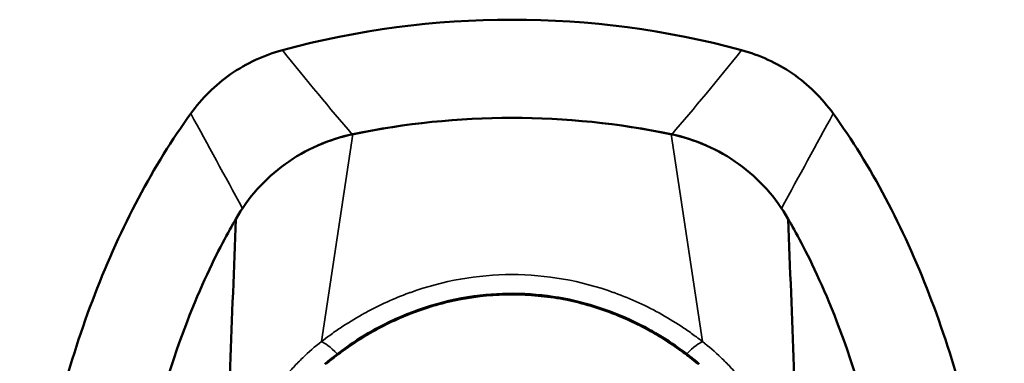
# Model space of a CAD drawing. Header units: inches. Extents: x 0 to 136, y 2 to 86.
# Tile 12 of 61: x 33.215 to 35.191, y 45.617 to 46.306. Entities that reach past the tile are written whole.
import ezdxf

# ---------------------------------------------------------------- set-up
doc = ezdxf.new("R2010")
doc.units = ezdxf.units.IN
doc.header["$LTSCALE"] = 4
doc.header["$MEASUREMENT"] = 0
doc.layers.add('Visible (ANSI)', color=7, linetype='Continuous', lineweight=50)
doc.layers.add('Visible Narrow (ANSI)', color=7, linetype='Continuous', lineweight=35)

msp = doc.modelspace()

# ---------------------------------------------------------------- linework, layer by layer
at = {"layer": 'Visible (ANSI)'}
for radius, start, end in [(1.7717, 74.9253, 105.0747), (1.5748, 78.2487, 101.7513), (1.5748, 78.2975, 101.7025)]:
    msp.add_arc((34.2033, 44.5346), radius, start, end, dxfattribs=at)
for points, knots in [([(33.5585, 46.1181), (33.5806, 46.1487), (33.6076, 46.1753), (33.6702, 46.2189), (33.7053, 46.2352), (33.7425, 46.2452)], [0.0000008, 0.0000008, 0.0000008, 0.0000008, 0.2874242, 0.2874242, 0.5808974, 0.5808974, 0.5808974, 0.5808974]), ([(34.6641, 46.2452), (34.7005, 46.2354), (34.7351, 46.2197), (34.7979, 46.1765), (34.8254, 46.1492), (34.8481, 46.1181)], [0, 0, 0, 0, 0.2872369, 0.2872369, 0.5811468, 0.5811468, 0.5811468, 0.5811468]), ([(33.5585, 46.1181), (33.4833, 46.0138), (33.3529, 45.7683), (33.2348, 45.3234), (33.2053, 44.8424), (33.2669, 44.3692), (33.4141, 43.9471), (33.5905, 43.6796), (33.7111, 43.5629), (33.7476, 43.5324)], [-8.710474, -8.710474, -8.710474, -8.710474, -8.407062, -8.103651, -7.80024, -7.496829, -7.193418, -6.890007, -6.764514, -6.764514, -6.764514, -6.764514]), ([(34.6589, 43.5324), (34.6954, 43.5629), (34.8161, 43.6796), (34.9925, 43.9471), (35.1397, 44.3692), (35.2013, 44.8424), (35.1718, 45.3234), (35.0537, 45.7683), (34.9233, 46.0138), (34.8481, 46.1181)], [-5.801857, -5.801857, -5.801857, -5.801857, -5.676363, -5.372952, -5.069541, -4.76613, -4.462719, -4.159308, -3.855897, -3.855897, -3.855897, -3.855897]), ([(33.6487, 45.9065), (33.661, 45.9279), (33.6755, 45.9479), (33.7088, 45.9851), (33.7276, 46.002), (33.7685, 46.0315), (33.7905, 46.0441), (33.8362, 46.0641), (33.8597, 46.0716), (33.8839, 46.0766)], [0, 0, 0, 0, 0.1879239, 0.1879239, 0.3801337, 0.3801337, 0.572343, 0.572343, 0.7602664, 0.7602664, 0.7602664, 0.7602664]), ([(33.8826, 46.0764), (33.8599, 46.0717), (33.8379, 46.0648), (33.8154, 46.055), (33.8142, 46.0545), (33.8129, 46.0539)], [-0.6974173, -0.6974173, -0.6974173, -0.6974173, -0.5214291, -0.5214291, -0.5109745, -0.5109745, -0.5109745, -0.5109745]), ([(34.5227, 46.0766), (34.5469, 46.0716), (34.5704, 46.0641), (34.6161, 46.0441), (34.6381, 46.0315), (34.6789, 46.002), (34.6977, 45.9851), (34.7311, 45.9479), (34.7456, 45.9279), (34.7579, 45.9065)], [0, 0, 0, 0, 0.1879234, 0.1879234, 0.3801327, 0.3801327, 0.5723425, 0.5723425, 0.7602664, 0.7602664, 0.7602664, 0.7602664]), ([(34.5937, 46.0539), (34.5924, 46.0545), (34.5912, 46.055), (34.5687, 46.0648), (34.5466, 46.0717), (34.524, 46.0764)], [-0.1864271, -0.1864271, -0.1864271, -0.1864271, -0.1759946, -0.1759946, 0, 0, 0, 0]), ([(33.6444, 43.9575), (33.6137, 44.0117), (33.585, 44.0712), (33.4637, 44.3733), (33.4123, 44.6611), (33.4182, 45.1358), (33.4404, 45.3472), (33.5584, 45.7454), (33.621, 45.8582), (33.6487, 45.9065)], [0.89752, 0.89752, 0.89752, 0.89752, 1.132262, 1.132262, 1.993995, 1.993995, 2.509347, 2.509347, 2.945789, 2.945789, 2.945789, 2.945789]), ([(34.7579, 45.9065), (34.7855, 45.8582), (34.8482, 45.7454), (34.9662, 45.3472), (34.9883, 45.1358), (34.9942, 44.6611), (34.9429, 44.3733), (34.8215, 44.0712), (34.7929, 44.0117), (34.7621, 43.9575)], [0.000049, 0.000049, 0.000049, 0.000049, 0.423801, 0.423801, 0.924167, 0.924167, 1.760841, 1.760841, 1.988758, 1.988758, 1.988758, 1.988758]), ([(33.8274, 45.6158), (33.8635, 45.6462), (33.9035, 45.673), (34.0057, 45.725), (34.0722, 45.7455), (34.1986, 45.7602), (34.26, 45.7573), (34.3742, 45.7332), (34.4287, 45.7126), (34.5142, 45.6655), (34.5481, 45.6419), (34.5792, 45.6158)], [0, 0, 0, 0, 0.367513, 0.367513, 0.882944, 0.882944, 1.3381, 1.3381, 1.774568, 1.774568, 2.090838, 2.090838, 2.090838, 2.090838])]:
    msp.add_open_spline(points, degree=3, knots=knots, dxfattribs=at)
for points in [[(33.6487, 45.9065), (33.6415, 45.7095), (33.6342, 45.5125), (33.627, 45.3155)], [(34.7796, 45.3155), (34.7724, 45.5125), (34.7651, 45.7095), (34.7579, 45.9065)]]:
    msp.add_open_spline(points, degree=3, dxfattribs=at)
at = {"layer": 'Visible Narrow (ANSI)'}
for p, q in [((33.8207, 45.6609), (33.8839, 46.0766)), ((34.5227, 46.0766), (34.5859, 45.6609))]:
    msp.add_line(p, q, dxfattribs=at)
for points in [[(33.7425, 46.2452), (33.791, 46.1848), (33.8377, 46.1286), (33.8826, 46.0764)], [(34.524, 46.0764), (34.5689, 46.1286), (34.6156, 46.1848), (34.6641, 46.2452)], [(33.5585, 46.1181), (33.5927, 46.056), (33.6271, 45.9927), (33.6621, 45.928)], [(34.7445, 45.928), (34.7795, 45.9927), (34.8139, 46.056), (34.8481, 46.1181)], [(33.8207, 45.6609), (33.8206, 45.6608), (33.8207, 45.6608), (33.8207, 45.6608)], [(33.8207, 45.6608), (33.8273, 45.6584), (33.8386, 45.6501), (33.8526, 45.636)], [(34.5539, 45.636), (34.568, 45.6501), (34.5793, 45.6584), (34.5858, 45.6608)], [(34.5858, 45.6608), (34.5859, 45.6608), (34.5859, 45.6608), (34.5859, 45.6609)]]:
    msp.add_open_spline(points, degree=3, dxfattribs=at)
for points, knots in [([(33.8207, 45.6608), (33.8259, 45.6648), (33.8318, 45.6692), (33.8374, 45.6733), (33.8444, 45.6784), (33.8515, 45.6833), (33.8586, 45.6881), (33.8729, 45.6977), (33.8875, 45.7067), (33.9025, 45.7151), (33.9047, 45.7163), (33.907, 45.7176), (33.9092, 45.7188), (33.9372, 45.7341), (33.9665, 45.7474), (33.9967, 45.7584), (33.9978, 45.7588), (33.9989, 45.7592), (34, 45.7596), (34.0648, 45.7828), (34.1338, 45.7952), (34.203, 45.7952), (34.2722, 45.7952), (34.3417, 45.7829), (34.4066, 45.7596), (34.4076, 45.7593), (34.4087, 45.7589), (34.4097, 45.7585), (34.4424, 45.7466), (34.474, 45.732), (34.5041, 45.7151), (34.5191, 45.7066), (34.5338, 45.6976), (34.548, 45.6881), (34.5551, 45.6833), (34.5622, 45.6783), (34.5691, 45.6733), (34.5705, 45.6723), (34.572, 45.6712), (34.5734, 45.6702), (34.5776, 45.6671), (34.5819, 45.6638), (34.5858, 45.6608)], [0.0000057, 0.0000057, 0.0000057, 0.0000057, 0.0256506, 0.0256506, 0.0256506, 0.057121, 0.057121, 0.057121, 0.1199481, 0.1199481, 0.1199481, 0.1291489, 0.1291489, 0.1291489, 0.2457626, 0.2457626, 0.2457626, 0.25, 0.25, 0.25, 0.5, 0.5, 0.5, 0.75, 0.75, 0.75, 0.7539486, 0.7539486, 0.7539486, 0.8797515, 0.8797515, 0.8797515, 0.9425979, 0.9425979, 0.9425979, 0.974278, 0.974278, 0.974278, 0.9807037, 0.9807037, 0.9807037, 0.9999943, 0.9999943, 0.9999943, 0.9999943]), ([(34.5758, 45.6159), (34.5757, 45.616), (34.5756, 45.6161), (34.5754, 45.6163), (34.5753, 45.6164), (34.5751, 45.6165), (34.575, 45.6166), (34.5749, 45.6167), (34.5748, 45.6168), (34.5746, 45.6169), (34.5737, 45.6176), (34.5721, 45.619), (34.571, 45.6199), (34.5705, 45.6203), (34.5701, 45.6206), (34.5697, 45.6209), (34.5693, 45.6213), (34.569, 45.6215), (34.5686, 45.6219), (34.5678, 45.6225), (34.567, 45.6232), (34.5661, 45.6238), (34.5645, 45.6252), (34.5629, 45.6264), (34.5613, 45.6277), (34.5608, 45.6281), (34.5603, 45.6284), (34.5599, 45.6288), (34.5587, 45.6297), (34.5575, 45.6306), (34.5563, 45.6315), (34.553, 45.6341), (34.5497, 45.6366), (34.5464, 45.639), (34.5442, 45.6407), (34.5419, 45.6423), (34.5397, 45.6439), (34.5385, 45.6448), (34.5374, 45.6456), (34.5363, 45.6464), (34.5295, 45.6512), (34.5227, 45.6558), (34.5157, 45.6603), (34.5097, 45.6642), (34.5037, 45.668), (34.4975, 45.6717), (34.4965, 45.6723), (34.4955, 45.6729), (34.4945, 45.6735), (34.4873, 45.6778), (34.48, 45.6819), (34.4727, 45.6859), (34.4662, 45.6893), (34.4596, 45.6927), (34.453, 45.696), (34.4521, 45.6964), (34.4511, 45.6969), (34.4502, 45.6973), (34.4358, 45.7043), (34.4209, 45.7108), (34.4058, 45.7166), (34.4051, 45.7169), (34.4043, 45.7172), (34.4036, 45.7175), (34.3878, 45.7236), (34.3718, 45.7289), (34.3556, 45.7335), (34.3396, 45.738), (34.3234, 45.7418), (34.307, 45.745), (34.3066, 45.745), (34.3062, 45.7451), (34.3059, 45.7452), (34.2893, 45.7483), (34.2726, 45.7506), (34.2557, 45.7522), (34.2384, 45.7539), (34.2209, 45.7547), (34.2035, 45.7547), (34.1691, 45.7547), (34.1346, 45.7515), (34.1012, 45.7453), (34.101, 45.7452), (34.1008, 45.7452), (34.1006, 45.7451), (34.0836, 45.7419), (34.0669, 45.738), (34.0504, 45.7333), (34.0347, 45.7288), (34.019, 45.7236), (34.0036, 45.7178), (34.0028, 45.7175), (34.0021, 45.7172), (34.0013, 45.7169), (33.9862, 45.7111), (33.9714, 45.7046), (33.9569, 45.6976), (33.9418, 45.6903), (33.9272, 45.6825), (33.9128, 45.6739), (33.9118, 45.6733), (33.9107, 45.6727), (33.9097, 45.6721), (33.8963, 45.6641), (33.8832, 45.6555), (33.8704, 45.6464), (33.8693, 45.6457), (33.8682, 45.6449), (33.8672, 45.6441), (33.8602, 45.6392), (33.8534, 45.6341), (33.8468, 45.6289), (33.8434, 45.6262), (33.8401, 45.6236), (33.8368, 45.6209), (33.8364, 45.6206), (33.8359, 45.6202), (33.8355, 45.6199), (33.8347, 45.6192), (33.8339, 45.6185), (33.8331, 45.6179), (33.8327, 45.6176), (33.8323, 45.6172), (33.8319, 45.6169), (33.8315, 45.6166), (33.8311, 45.6163), (33.8308, 45.6159)], [0, 0, 0, 0, 0.001953, 0.001953, 0.001953, 0.00293, 0.00293, 0.00293, 0.003556, 0.003556, 0.003556, 0.007812, 0.007812, 0.007812, 0.009654, 0.009654, 0.009654, 0.011719, 0.011719, 0.011719, 0.015625, 0.015625, 0.015625, 0.023438, 0.023438, 0.023438, 0.025671, 0.025671, 0.025671, 0.03125, 0.03125, 0.03125, 0.046875, 0.046875, 0.046875, 0.057287, 0.057287, 0.057287, 0.0625, 0.0625, 0.0625, 0.09375, 0.09375, 0.09375, 0.120533, 0.120533, 0.120533, 0.125, 0.125, 0.125, 0.15625, 0.15625, 0.15625, 0.18376, 0.18376, 0.18376, 0.1875, 0.1875, 0.1875, 0.246995, 0.246995, 0.246995, 0.25, 0.25, 0.25, 0.3125, 0.3125, 0.3125, 0.373653, 0.373653, 0.373653, 0.375, 0.375, 0.375, 0.436673, 0.436673, 0.436673, 0.5, 0.5, 0.5, 0.625, 0.625, 0.625, 0.625757, 0.625757, 0.625757, 0.689311, 0.689311, 0.689311, 0.75, 0.75, 0.75, 0.752989, 0.752989, 0.752989, 0.8125, 0.8125, 0.8125, 0.875, 0.875, 0.875, 0.879472, 0.879472, 0.879472, 0.9375, 0.9375, 0.9375, 0.942393, 0.942393, 0.942393, 0.974061, 0.974061, 0.974061, 0.990024, 0.990024, 0.990024, 0.992188, 0.992188, 0.992188, 0.996094, 0.996094, 0.996094, 0.998047, 0.998047, 0.998047, 1, 1, 1, 1]), ([(33.627, 45.3154), (33.6285, 45.3262), (33.6303, 45.3363), (33.6322, 45.3458), (33.6341, 45.3553), (33.6361, 45.3642), (33.6382, 45.3724), (33.6402, 45.3806), (33.6423, 45.3882), (33.6443, 45.3951), (33.6453, 45.3985), (33.6463, 45.4018), (33.6473, 45.405), (33.6478, 45.4066), (33.6483, 45.4082), (33.6488, 45.4096), (33.6492, 45.4109), (33.6496, 45.4121), (33.6502, 45.4139), (33.6508, 45.4157), (33.6517, 45.4183), (33.6525, 45.4206), (33.6533, 45.4229), (33.654, 45.425), (33.6548, 45.4271), (33.6563, 45.4314), (33.6579, 45.4357), (33.6595, 45.4399), (33.6628, 45.4484), (33.6662, 45.4564), (33.6696, 45.4641), (33.673, 45.4718), (33.6764, 45.4792), (33.68, 45.4864), (33.6818, 45.49), (33.6836, 45.4935), (33.6853, 45.4968), (33.6871, 45.5001), (33.6887, 45.5032), (33.6907, 45.5068), (33.6927, 45.5104), (33.6951, 45.5146), (33.6974, 45.5185), (33.6997, 45.5225), (33.7019, 45.5262), (33.7042, 45.5299), (33.7087, 45.5372), (33.7134, 45.5444), (33.7182, 45.5514), (33.723, 45.5584), (33.7279, 45.5651), (33.7327, 45.5714), (33.7375, 45.5777), (33.7421, 45.5835), (33.7475, 45.59), (33.7529, 45.5964), (33.759, 45.6034), (33.7651, 45.6099), (33.7712, 45.6164), (33.7772, 45.6225), (33.7833, 45.6284), (33.7954, 45.6401), (33.808, 45.651), (33.8207, 45.6609)], [0, 0, 0, 0, 0.0625, 0.0625, 0.0625, 0.125, 0.125, 0.125, 0.1875, 0.1875, 0.1875, 0.21875, 0.21875, 0.21875, 0.234375, 0.234375, 0.234375, 0.25, 0.25, 0.25, 0.265625, 0.265625, 0.265625, 0.28125, 0.28125, 0.28125, 0.3125, 0.3125, 0.3125, 0.375, 0.375, 0.375, 0.4375, 0.4375, 0.4375, 0.46875, 0.46875, 0.46875, 0.5, 0.5, 0.5, 0.53125, 0.53125, 0.53125, 0.5625, 0.5625, 0.5625, 0.625, 0.625, 0.625, 0.6875, 0.6875, 0.6875, 0.75, 0.75, 0.75, 0.8125, 0.8125, 0.8125, 0.875, 0.875, 0.875, 1, 1, 1, 1]), ([(34.5859, 45.6609), (34.5985, 45.6511), (34.611, 45.6402), (34.6231, 45.6286), (34.6292, 45.6227), (34.6351, 45.6167), (34.6412, 45.6102), (34.6472, 45.6038), (34.6533, 45.5968), (34.6587, 45.5904), (34.6641, 45.584), (34.6688, 45.5781), (34.6736, 45.5718), (34.6784, 45.5655), (34.6833, 45.5587), (34.6881, 45.5517), (34.693, 45.5447), (34.6977, 45.5375), (34.7023, 45.5301), (34.7046, 45.5264), (34.7068, 45.5227), (34.7091, 45.5187), (34.7114, 45.5147), (34.7138, 45.5105), (34.7158, 45.5069), (34.7178, 45.5033), (34.7194, 45.5003), (34.7212, 45.497), (34.7229, 45.4937), (34.7247, 45.4901), (34.7265, 45.4866), (34.73, 45.4794), (34.7335, 45.472), (34.7369, 45.4644), (34.7403, 45.4567), (34.7436, 45.4487), (34.7469, 45.4403), (34.7485, 45.4361), (34.7501, 45.4318), (34.7517, 45.4275), (34.7524, 45.4254), (34.7532, 45.4233), (34.754, 45.421), (34.7548, 45.4187), (34.7556, 45.4162), (34.7562, 45.4143), (34.7568, 45.4125), (34.7572, 45.4114), (34.7577, 45.41), (34.7581, 45.4086), (34.7586, 45.407), (34.7591, 45.4054), (34.7601, 45.4022), (34.7611, 45.3989), (34.7622, 45.3955), (34.7642, 45.3886), (34.7663, 45.3809), (34.7683, 45.3727), (34.7704, 45.3644), (34.7724, 45.3555), (34.7743, 45.346), (34.7763, 45.3364), (34.778, 45.3262), (34.7796, 45.3154)], [0, 0, 0, 0, 0.125, 0.125, 0.125, 0.1875, 0.1875, 0.1875, 0.25, 0.25, 0.25, 0.3125, 0.3125, 0.3125, 0.375, 0.375, 0.375, 0.4375, 0.4375, 0.4375, 0.46875, 0.46875, 0.46875, 0.5, 0.5, 0.5, 0.53125, 0.53125, 0.53125, 0.5625, 0.5625, 0.5625, 0.625, 0.625, 0.625, 0.6875, 0.6875, 0.6875, 0.71875, 0.71875, 0.71875, 0.734375, 0.734375, 0.734375, 0.75, 0.75, 0.75, 0.765625, 0.765625, 0.765625, 0.78125, 0.78125, 0.78125, 0.8125, 0.8125, 0.8125, 0.875, 0.875, 0.875, 0.9375, 0.9375, 0.9375, 1, 1, 1, 1])]:
    msp.add_open_spline(points, degree=3, knots=knots, dxfattribs=at)

doc.saveas('drawing.dxf')
